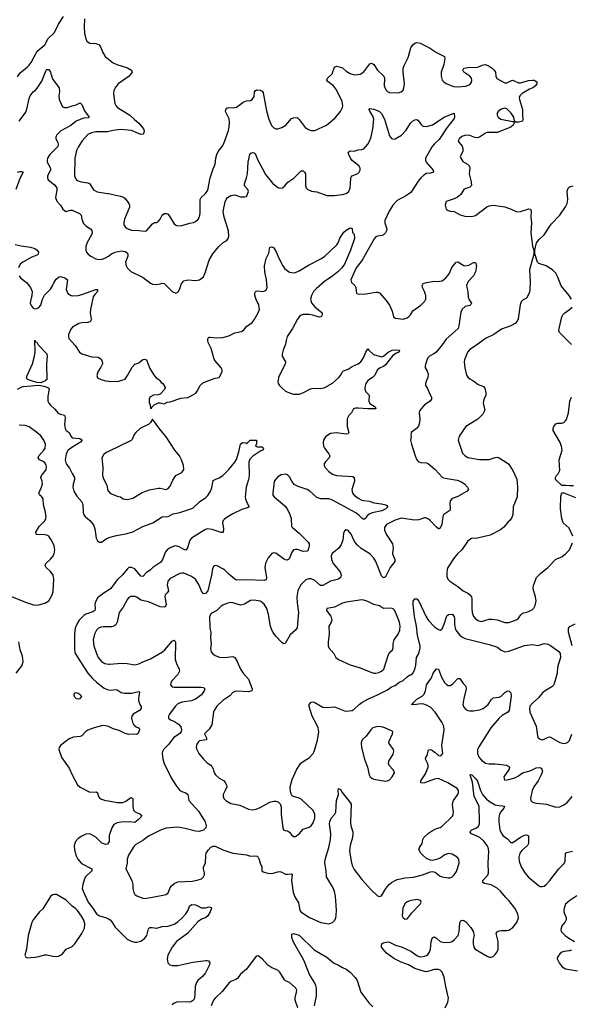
# Model space of a CAD drawing. Header units: inches. Extents: x 1449094 to 1618372, y 389908 to 534307.
# Tile 156 of 256: x 1529094 to 1534728, y 403627 to 413686. Entities that reach past the tile are written whole.
import ezdxf

# ---------------------------------------------------------------- set-up
doc = ezdxf.new("R2010")
doc.units = ezdxf.units.IN
doc.header["$MEASUREMENT"] = 0
for name, color, linetype in [('B5420', 7, 'Continuous'), ('B5421', 7, 'Continuous'), ('B5430', 7, 'Continuous'), ('B5431', 7, 'Continuous')]:
    doc.layers.add(name, color=color, linetype=linetype)

msp = doc.modelspace()

# ---------------------------------------------------------------- linework, layer by layer
at = {"layer": 'B5420', "color": 5}
for points, elevation in [([(1529073, 409910), (1529108, 409932), (1529130, 409938), (1529290, 409951), (1529342, 409942), (1529370, 409933), (1529384, 409924), (1529395, 409910), (1529381, 409839), (1529383, 409790), (1529390, 409770), (1529407, 409747), (1529449, 409710), (1529487, 409667), (1529510, 409655), (1529550, 409645), (1529557, 409617), (1529551, 409550), (1529560, 409510), (1529570, 409490), (1529599, 409470), (1529616, 409430), (1529630, 409415), (1529708, 409408), (1529731, 409391), (1529716, 409370), (1529625, 409315), (1529590, 409287), (1529567, 409250), (1529557, 409190), (1529569, 409149), (1529603, 409103), (1529629, 409049), (1529654, 409010), (1529655, 408990), (1529639, 408941), (1529635, 408910), (1529647, 408870), (1529677, 408817), (1529730, 408761), (1529740, 408730), (1529742, 408650), (1529749, 408629), (1529761, 408610), (1529810, 408570), (1529847, 408527), (1529863, 408483), (1529876, 408390), (1529890, 408361), (1529910, 408347), (1529930, 408347), (1529976, 408384), (1530000, 408394)], 620), ([(1529359, 410000), (1529350, 409993), (1529330, 409985), (1529310, 409977), (1529270, 409978), (1529205, 410000)], 620), ([(1529959, 410000), (1529970, 409997), (1530000, 409992)], 640), ([(1529010, 407794), (1529170, 407727), (1529250, 407706), (1529290, 407707), (1529350, 407726), (1529390, 407749), (1529427, 407810), (1529437, 407843), (1529441, 407970), (1529435, 408010), (1529408, 408050), (1529365, 408090), (1529354, 408110), (1529361, 408130), (1529410, 408175), (1529430, 408200), (1529445, 408230), (1529452, 408270), (1529445, 408310), (1529420, 408370), (1529390, 408408), (1529370, 408419), (1529350, 408423), (1529270, 408426), (1529261, 408430), (1529258, 408450), (1529292, 408510), (1529352, 408568), (1529361, 408590), (1529364, 408610), (1529354, 408670), (1529338, 408730), (1529333, 408790), (1529316, 408816), (1529298, 408830), (1529288, 408850), (1529317, 408910), (1529326, 408946), (1529324, 408970), (1529310, 409010), (1529315, 409030), (1529352, 409070), (1529364, 409090), (1529367, 409110), (1529365, 409130), (1529355, 409155), (1529332, 409172), (1529297, 409190), (1529282, 409210), (1529288, 409230), (1529341, 409290), (1529354, 409310), (1529357, 409350), (1529342, 409390), (1529310, 409434), (1529270, 409470), (1529190, 409527), (1529150, 409542), (1529090, 409544)], 620), ([(1530000, 409275), (1529976, 409264), (1529950, 409242), (1529934, 409210), (1529944, 409110), (1529939, 409030), (1529954, 408990), (1529985, 408930), (1529990, 408890), (1529999, 408870), (1530000, 408869)], 640), ([(1530000, 407859), (1529955, 407830), (1529890, 407780), (1529864, 407730), (1529860, 407710), (1529865, 407670), (1529860, 407650), (1529842, 407638), (1529770, 407612), (1529750, 407599), (1529701, 407550), (1529676, 407510), (1529662, 407470), (1529652, 407410), (1529652, 407250), (1529660, 407210), (1529791, 407011), (1529836, 406956), (1529877, 406917), (1529958, 406858), (1529990, 406842), (1530000, 406840)], 620), ([(1530000, 407482), (1529950, 407483), (1529921, 407479), (1529900, 407470), (1529878, 407450), (1529858, 407410), (1529846, 407350), (1529852, 407290), (1529877, 407210), (1529897, 407170), (1529930, 407130), (1529964, 407110), (1530000, 407103)], 640), ([(1529057, 407010), (1529107, 407070), (1529118, 407090), (1529128, 407130), (1529122, 407182), (1529099, 407250), (1529085, 407330)], 620), ([(1530000, 406464), (1529989, 406469), (1529954, 406474), (1529930, 406472), (1529853, 406450), (1529790, 406426), (1529770, 406415), (1529730, 406371), (1529710, 406362), (1529644, 406356), (1529600, 406340), (1529509, 406271), (1529496, 406250), (1529494, 406230), (1529506, 406190), (1529526, 406146), (1529599, 406039), (1529630, 405970), (1529684, 405870), (1529710, 405844), (1529810, 405794), (1529876, 405796), (1529887, 405787), (1529898, 405750), (1529910, 405735), (1529930, 405723), (1529971, 405710), (1530000, 405705)], 620), ([(1530000, 405279), (1529990, 405264), (1529970, 405260), (1529930, 405276), (1529870, 405333), (1529810, 405370), (1529770, 405364), (1529730, 405346), (1529690, 405320), (1529664, 405290), (1529650, 405250), (1529653, 405210), (1529668, 405150), (1529687, 405110), (1529726, 405066), (1529831, 405010), (1529831, 404990), (1529770, 404932), (1529756, 404910), (1529738, 404850), (1529733, 404810), (1529741, 404781), (1529792, 404670), (1529841, 404610), (1529880, 404550), (1529910, 404530), (1529970, 404515), (1530000, 404499)], 620)]:
    msp.add_lwpolyline(points, dxfattribs=dict(at, elevation=elevation))
at = {"layer": 'B5420', "color": 5, "elevation": 620}
for points in [[(1529670, 406809), (1529655, 406805), (1529647, 406790), (1529651, 406770), (1529670, 406751), (1529690, 406748), (1529710, 406751), (1529729, 406770), (1529713, 406790), (1529690, 406803)], [(1529450, 404750), (1529430, 404745), (1529410, 404727), (1529330, 404603), (1529297, 404570), (1529232, 404490), (1529218, 404462), (1529180, 404330), (1529163, 404190), (1529148, 404130), (1529155, 404110), (1529170, 404103), (1529250, 404109), (1529290, 404114), (1529350, 404133), (1529370, 404133), (1529450, 404115), (1529490, 404119), (1529510, 404128), (1529530, 404143), (1529570, 404189), (1529630, 404218), (1529657, 404243), (1529728, 404350), (1529755, 404405), (1529759, 404450), (1529748, 404488), (1529726, 404526), (1529684, 404584), (1529665, 404605), (1529630, 404628), (1529570, 404690), (1529470, 404747)]]:
    msp.add_lwpolyline(points, close=True, dxfattribs=at)
at = {"layer": 'B5421', "color": 5}
for points, elevation in [([(1529070, 413102), (1529099, 413142), (1529170, 413200), (1529190, 413222), (1529211, 413250), (1529274, 413366), (1529351, 413429), (1529385, 413495), (1529450, 413555), (1529490, 413642), (1529541, 413719)], 680), ([(1529755, 413695), (1529752, 413610), (1529756, 413550), (1529770, 413486), (1529784, 413464), (1529810, 413447), (1529870, 413444), (1529905, 413430), (1529919, 413410), (1529943, 413350), (1529967, 413310), (1530000, 413284)], 680), ([(1529090, 412650), (1529157, 412743), (1529168, 412772), (1529190, 412882), (1529200, 412910), (1529230, 412950), (1529254, 412966), (1529274, 412986), (1529321, 413059), (1529364, 413170), (1529370, 413179), (1529390, 413179), (1529410, 413151), (1529422, 413102), (1529434, 413074), (1529496, 412990), (1529502, 412950), (1529494, 412910), (1529497, 412870), (1529530, 412795), (1529550, 412788), (1529578, 412790), (1529630, 412808), (1529670, 412815), (1529710, 412836), (1529730, 412821), (1529755, 412755), (1529805, 412690), (1529797, 412683), (1529750, 412681), (1529730, 412675), (1529670, 412650), (1529615, 412605), (1529514, 412550), (1529472, 412510), (1529462, 412490), (1529462, 412470), (1529485, 412430), (1529488, 412410), (1529482, 412390), (1529401, 412310), (1529379, 412270), (1529373, 412250), (1529374, 412230), (1529408, 412170), (1529410, 412150), (1529379, 412090), (1529377, 412070), (1529386, 412050), (1529450, 412000), (1529472, 411970), (1529474, 411946), (1529458, 411870), (1529472, 411832), (1529511, 411790), (1529534, 411750), (1529550, 411736), (1529570, 411728), (1529610, 411742), (1529630, 411742), (1529706, 411706), (1529722, 411690), (1529727, 411647), (1529745, 411605), (1529770, 411579), (1529817, 411550), (1529831, 411531), (1529835, 411510), (1529829, 411490), (1529782, 411410), (1529769, 411369), (1529770, 411330), (1529777, 411310), (1529793, 411290), (1529819, 411270), (1529870, 411244), (1529890, 411239), (1529930, 411238), (1529970, 411252), (1530000, 411272)], 660), ([(1530000, 412543), (1529990, 412541), (1529870, 412542), (1529829, 412531), (1529790, 412515), (1529733, 412450), (1529690, 412385), (1529675, 412350), (1529657, 412270), (1529655, 412090), (1529670, 412055), (1529690, 412039), (1529722, 412030), (1529790, 412021), (1529810, 412010), (1529849, 411949), (1529886, 411926), (1529992, 411912), (1530000, 411910)], 680), ([(1529070, 412128), (1529096, 412136), (1529117, 412137), (1529131, 412130), (1529096, 412064), (1529053, 411950)], 640), ([(1529049, 411389), (1529110, 411375), (1529203, 411363), (1529250, 411350), (1529273, 411333), (1529286, 411310), (1529281, 411290), (1529275, 411285), (1529210, 411256), (1529125, 411210), (1529100, 411190), (1529082, 411150)], 640), ([(1529089, 411069), (1529103, 411050), (1529163, 411003), (1529182, 410982), (1529204, 410950), (1529220, 410910), (1529219, 410870), (1529203, 410810), (1529202, 410790), (1529210, 410765), (1529230, 410739), (1529250, 410731), (1529270, 410735), (1529290, 410747), (1529309, 410770), (1529326, 410830), (1529348, 410872), (1529410, 410934), (1529430, 410967), (1529442, 410998), (1529466, 411034), (1529490, 411055), (1529510, 411061), (1529556, 411050), (1529582, 411030), (1529570, 410930), (1529585, 410890), (1529618, 410870), (1529630, 410866), (1529690, 410870), (1529730, 410880), (1529870, 410930), (1529890, 410930), (1529887, 410910), (1529860, 410880), (1529846, 410854), (1529816, 410730), (1529813, 410690), (1529823, 410630), (1529820, 410610), (1529810, 410598), (1529790, 410592), (1529730, 410590), (1529698, 410582), (1529634, 410546), (1529615, 410525), (1529594, 410470), (1529591, 410450), (1529596, 410430), (1529659, 410359), (1529706, 410290), (1529730, 410273), (1529830, 410243), (1529897, 410237), (1529923, 410223), (1529937, 410197), (1529938, 410170), (1529924, 410136), (1529893, 410090), (1529882, 410050), (1529890, 410028), (1529927, 410010), (1529959, 410000)], 640), ([(1529205, 410000), (1529175, 410010), (1529165, 410030), (1529169, 410050), (1529223, 410170), (1529244, 410250), (1529252, 410290), (1529250, 410411), (1529256, 410396), (1529270, 410391), (1529284, 410364), (1529370, 410271), (1529376, 410250), (1529369, 410170), (1529370, 410010), (1529359, 410000)], 620)]:
    msp.add_lwpolyline(points, dxfattribs=dict(at, elevation=elevation))
at = {"layer": 'B5430', "color": 5}
for points, elevation in [([(1532651, 410000), (1532650, 410000), (1532630, 409970), (1532619, 409930), (1532619, 409910), (1532630, 409884), (1532663, 409850), (1532660, 409790), (1532670, 409766), (1532726, 409730), (1532731, 409710), (1532650, 409710), (1532550, 409718), (1532523, 409717), (1532503, 409710), (1532484, 409670), (1532457, 409643), (1532440, 409610), (1532439, 409530), (1532456, 409470), (1532450, 409455), (1532430, 409452), (1532330, 409464), (1532270, 409457), (1532250, 409449), (1532217, 409423), (1532197, 409390), (1532194, 409366), (1532197, 409330), (1532207, 409310), (1532252, 409252), (1532260, 409230), (1532254, 409210), (1532216, 409170), (1532203, 409150), (1532205, 409130), (1532215, 409110), (1532250, 409070), (1532290, 409043), (1532330, 409028), (1532498, 409018), (1532510, 409010), (1532513, 408973), (1532486, 408886), (1532494, 408850), (1532509, 408830), (1532550, 408798), (1532590, 408779), (1532610, 408773), (1532667, 408767), (1532710, 408749), (1532790, 408741), (1532832, 408730), (1532844, 408724), (1532855, 408710), (1532833, 408690), (1532791, 408670), (1532693, 408647), (1532665, 408635), (1532644, 408616), (1532628, 408592), (1532610, 408580), (1532590, 408592), (1532561, 408621), (1532527, 408647), (1532290, 408777), (1532250, 408791), (1532170, 408792), (1532130, 408804), (1532056, 408870), (1532030, 408887), (1531937, 408917), (1531898, 408938), (1531872, 408970), (1531850, 409015), (1531830, 409035), (1531810, 409042), (1531764, 409036), (1531730, 409016), (1531705, 408990), (1531692, 408968), (1531678, 408850), (1531680, 408830), (1531693, 408810), (1531801, 408721), (1531825, 408690), (1531852, 408632), (1531866, 408590), (1531870, 408510), (1531879, 408499), (1531950, 408442), (1532040, 408350), (1532049, 408330), (1532049, 408310), (1532040, 408270), (1532030, 408256), (1531990, 408252), (1531930, 408273), (1531910, 408275), (1531890, 408270), (1531870, 408241), (1531850, 408181), (1531830, 408164), (1531810, 408167), (1531790, 408177), (1531710, 408237), (1531690, 408241), (1531670, 408233), (1531632, 408188), (1531605, 408135), (1531598, 408090), (1531615, 407985), (1531610, 407964), (1531590, 407957), (1531410, 407964), (1531310, 407961), (1531290, 407972), (1531230, 408021), (1531190, 408062), (1531170, 408076), (1531110, 408105), (1531090, 408109), (1531076, 408104), (1531062, 408078), (1531054, 408010), (1531016, 407850), (1530990, 407823), (1530970, 407819), (1530950, 407849), (1530927, 407910), (1530888, 407970), (1530850, 407997), (1530810, 408016), (1530770, 408030), (1530750, 408032), (1530730, 408028), (1530630, 407977), (1530606, 407950), (1530601, 407910), (1530612, 407870), (1530613, 407850), (1530601, 407830), (1530579, 407810), (1530575, 407790), (1530590, 407710), (1530583, 407690), (1530570, 407684), (1530530, 407687), (1530410, 407738), (1530330, 407756), (1530290, 407785), (1530270, 407794), (1530230, 407794), (1530210, 407782), (1530195, 407765), (1530150, 407685), (1530109, 407631), (1530091, 407530), (1530076, 407504), (1530057, 407490), (1530030, 407482), (1530000, 407482)], 640), ([(1530000, 409992), (1530010, 409990), (1530106, 409994), (1530126, 410000)], 640), ([(1530524, 410000), (1530540, 409980), (1530556, 409970), (1530581, 409930), (1530573, 409907), (1530530, 409862), (1530507, 409853), (1530462, 409850), (1530424, 409830), (1530415, 409810), (1530415, 409775), (1530425, 409750), (1530430, 409714), (1530442, 409718), (1530446, 409730), (1530469, 409751), (1530510, 409771), (1530530, 409772), (1530570, 409762), (1530600, 409780), (1530630, 409782), (1530739, 409821), (1530810, 409828), (1530840, 409840), (1530892, 409870), (1530908, 409892), (1530938, 409950), (1530965, 409975), (1531027, 410000)], 640), ([(1533250, 410000), (1533238, 409970), (1533240, 409950), (1533259, 409919), (1533282, 409862), (1533301, 409830), (1533301, 409810), (1533286, 409790), (1533230, 409753), (1533179, 409690), (1533175, 409670), (1533180, 409610), (1533178, 409570), (1533166, 409534), (1533148, 409510), (1533093, 409470), (1533088, 409450), (1533091, 409429), (1533087, 409390), (1533095, 409350), (1533133, 409230), (1533150, 409191), (1533167, 409170), (1533190, 409162), (1533250, 409158), (1533269, 409149), (1533338, 409090), (1533411, 409010), (1533441, 409001), (1533562, 408982), (1533606, 408966), (1533641, 408941), (1533668, 408910), (1533678, 408890), (1533665, 408870), (1533570, 408816), (1533510, 408794), (1533490, 408770), (1533486, 408750), (1533492, 408690), (1533487, 408673), (1533427, 408630), (1533417, 408610), (1533405, 408530), (1533390, 408493), (1533375, 408485), (1533370, 408485), (1533350, 408502), (1533288, 408570), (1533270, 408585), (1533243, 408597), (1533230, 408598), (1533170, 408578), (1533126, 408574), (1532990, 408592), (1532930, 408574), (1532842, 408530), (1532821, 408499), (1532820, 408470), (1532838, 408430), (1532903, 408330), (1532910, 408290), (1532902, 408230), (1532926, 408170), (1532926, 408150), (1532879, 408090), (1532830, 407993), (1532810, 407983), (1532790, 408006), (1532733, 408150), (1532710, 408186), (1532670, 408230), (1532583, 408283), (1532540, 408320), (1532514, 408354), (1532478, 408430), (1532450, 408466), (1532430, 408475), (1532410, 408464), (1532402, 408438), (1532395, 408370), (1532377, 408323), (1532353, 408287), (1532287, 408233), (1532276, 408210), (1532280, 408170), (1532297, 408130), (1532366, 408046), (1532377, 408010), (1532374, 407990), (1532349, 407971), (1532270, 407951), (1532190, 407905), (1532167, 407907), (1532110, 407957), (1532070, 407975), (1532046, 407974), (1532018, 407962), (1531967, 407913), (1531952, 407888), (1531936, 407850), (1531926, 407790), (1531928, 407730), (1531942, 407630), (1531927, 407473), (1531910, 407450), (1531858, 407402), (1531807, 407313), (1531790, 407309), (1531770, 407323), (1531710, 407388), (1531684, 407424), (1531670, 407450), (1531656, 407490), (1531634, 407610), (1531617, 407670), (1531590, 407714), (1531570, 407733), (1531550, 407745), (1531490, 407756), (1531450, 407752), (1531390, 407716), (1531350, 407706), (1531270, 407730), (1531250, 407731), (1531210, 407723), (1531170, 407704), (1531149, 407690), (1531107, 407650), (1531050, 407618), (1531032, 407590), (1531037, 407470), (1531047, 407430), (1531042, 407370), (1531050, 407310), (1531043, 407263), (1531050, 407227), (1531067, 407207), (1531090, 407191), (1531135, 407175), (1531190, 407169), (1531270, 407181), (1531290, 407170), (1531316, 407130), (1531350, 407051), (1531375, 407010), (1531430, 406950), (1531470, 406850), (1531464, 406830), (1531430, 406819), (1531310, 406827), (1531290, 406823), (1531270, 406811), (1531240, 406780), (1531170, 406730), (1531108, 406672), (1531080, 406630), (1531072, 406610), (1531057, 406483), (1531030, 406437), (1530981, 406390), (1531002, 406350), (1531001, 406330), (1530930, 406317), (1530919, 406310), (1530905, 406290), (1530900, 406270), (1530898, 406250), (1530903, 406230), (1530924, 406190), (1530970, 406130), (1531010, 406093), (1531047, 406070), (1531058, 406058), (1531070, 406031), (1531080, 405990), (1531093, 405970), (1531130, 405938), (1531181, 405910), (1531194, 405894), (1531205, 405870), (1531208, 405850), (1531193, 405810), (1531171, 405770), (1531171, 405750), (1531179, 405730), (1531201, 405710), (1531250, 405680), (1531342, 405662), (1531430, 405622), (1531470, 405615), (1531510, 405622), (1531550, 405638), (1531650, 405693), (1531690, 405702), (1531710, 405702), (1531735, 405695), (1531755, 405675), (1531765, 405645), (1531764, 405570), (1531780, 405430), (1531788, 405410), (1531803, 405403), (1531830, 405399), (1531850, 405384), (1531870, 405357), (1531890, 405341), (1531910, 405342), (1531949, 405370), (1531990, 405417), (1532050, 405437), (1532070, 405450), (1532090, 405481), (1532110, 405530), (1532108, 405570), (1532090, 405607), (1531970, 405722), (1531950, 405734), (1531890, 405750), (1531878, 405758), (1531864, 405784), (1531856, 405830), (1531856, 405850), (1531876, 405924), (1531925, 406030), (1531967, 406090), (1532010, 406122), (1532050, 406145), (1532090, 406190), (1532101, 406210), (1532136, 406324), (1532148, 406410), (1532143, 406450), (1532126, 406490), (1532080, 406570), (1532052, 406668), (1532052, 406690), (1532070, 406714), (1532090, 406717), (1532110, 406711), (1532190, 406662), (1532230, 406658), (1532310, 406666), (1532410, 406625), (1532430, 406623), (1532490, 406630), (1532510, 406642), (1532560, 406690), (1532590, 406711), (1532650, 406744), (1532750, 406787), (1532850, 406840), (1532890, 406869), (1532930, 406883), (1532967, 406913), (1533010, 406934), (1533050, 406973), (1533070, 406987), (1533088, 406992), (1533110, 407011), (1533131, 407049), (1533139, 407090), (1533147, 407170), (1533170, 407211), (1533183, 407270), (1533183, 407290), (1533156, 407396), (1533146, 407490), (1533127, 407590), (1533113, 407710), (1533114, 407746), (1533130, 407771), (1533150, 407771), (1533170, 407747), (1533245, 407585), (1533268, 407548), (1533330, 407482), (1533370, 407456), (1533390, 407450), (1533410, 407463), (1533431, 407510), (1533453, 407587), (1533461, 407599), (1533475, 407610), (1533510, 407612), (1533531, 407590), (1533535, 407570), (1533534, 407510), (1533542, 407470), (1533550, 407450), (1533590, 407397), (1533610, 407381), (1533645, 407365), (1533890, 407304), (1533974, 407274), (1534010, 407244), (1534050, 407228), (1534090, 407234), (1534249, 407291), (1534330, 407303), (1534390, 407293), (1534450, 407312), (1534490, 407305), (1534514, 407294), (1534601, 407230), (1534614, 407210), (1534617, 407170), (1534588, 407072), (1534582, 407010), (1534568, 406950), (1534548, 406892), (1534529, 406871), (1534470, 406836), (1534435, 406810), (1534397, 406763), (1534330, 406705), (1534306, 406674), (1534300, 406650), (1534305, 406610), (1534369, 406470), (1534382, 406370), (1534391, 406350), (1534410, 406336), (1534430, 406330), (1534450, 406335), (1534490, 406356), (1534510, 406359), (1534610, 406300), (1534650, 406290), (1534670, 406294), (1534690, 406302), (1534710, 406321), (1534733, 406387)], 660), ([(1531734, 410000), (1531732, 409990), (1531735, 409970), (1531747, 409950), (1531777, 409917), (1531810, 409890), (1531850, 409873), (1531890, 409862), (1531950, 409860), (1531987, 409873), (1532065, 409915), (1532090, 409922), (1532170, 409920), (1532210, 409929), (1532290, 409973), (1532319, 410000)], 640), ([(1533723, 410000), (1533734, 409994), (1533778, 409958), (1533830, 409938), (1533843, 409923), (1533854, 409874), (1533854, 409850), (1533835, 409805), (1533828, 409772), (1533841, 409710), (1533840, 409690), (1533824, 409656), (1533774, 409606), (1533650, 409530), (1533584, 409430), (1533571, 409390), (1533618, 409258), (1533643, 409230), (1533670, 409215), (1533790, 409192), (1533890, 409192), (1533950, 409214), (1533970, 409217), (1533990, 409211), (1534086, 409150), (1534130, 409081), (1534170, 408992), (1534178, 408910), (1534174, 408810), (1534133, 408710), (1534131, 408630), (1534120, 408600), (1534101, 408570), (1534084, 408556), (1534039, 408501), (1534006, 408474), (1533899, 408421), (1533770, 408390), (1533710, 408387), (1533690, 408377), (1533666, 408354), (1533610, 408270), (1533565, 408230), (1533532, 408188), (1533467, 408090), (1533459, 408070), (1533455, 408035), (1533458, 407998), (1533468, 407970), (1533487, 407950), (1533570, 407895), (1533625, 407850), (1533670, 407826), (1533691, 407811), (1533707, 407790), (1533712, 407770), (1533711, 407670), (1533717, 407630), (1533730, 407588), (1533750, 407564), (1533784, 407544), (1533810, 407539), (1533890, 407561), (1533921, 407561), (1533970, 407556), (1534050, 407529), (1534090, 407529), (1534130, 407540), (1534170, 407559), (1534190, 407572), (1534213, 407607), (1534230, 407623), (1534284, 407636), (1534330, 407659), (1534346, 407674), (1534359, 407701), (1534370, 407750), (1534363, 407790), (1534337, 407870), (1534338, 407890), (1534344, 407916), (1534374, 407986), (1534412, 408028), (1534489, 408090), (1534570, 408175), (1534630, 408198), (1534669, 408230), (1534710, 408271), (1534740, 408340)], 680), ([(1534750, 408925), (1534710, 408923), (1534671, 408929), (1534630, 408928), (1534568, 408990), (1534566, 409010), (1534575, 409030), (1534594, 409046), (1534610, 409082), (1534605, 409190), (1534635, 409290), (1534628, 409330), (1534612, 409372), (1534544, 409490), (1534542, 409510), (1534548, 409530), (1534570, 409556), (1534590, 409563), (1534630, 409565), (1534650, 409570), (1534670, 409588), (1534678, 409602), (1534700, 409670), (1534712, 409790), (1534730, 409830)], 680), ([(1530000, 408869), (1530010, 408855), (1530030, 408842), (1530090, 408818), (1530122, 408810), (1530151, 408791), (1530190, 408785), (1530210, 408788), (1530250, 408798), (1530345, 408855), (1530418, 408882), (1530510, 408899), (1530530, 408900), (1530590, 408888), (1530610, 408896), (1530630, 408919), (1530659, 408981), (1530682, 409018), (1530690, 409028), (1530750, 409059), (1530770, 409090), (1530768, 409130), (1530747, 409190), (1530726, 409230), (1530679, 409290), (1530590, 409426), (1530524, 409504), (1530450, 409606), (1530431, 409570), (1530411, 409550), (1530328, 409512), (1530279, 409470), (1530264, 409450), (1530243, 409397), (1530234, 409386), (1530000, 409275)], 640), ([(1530000, 408394), (1530004, 408396), (1530082, 408418), (1530190, 408436), (1530250, 408455), (1530350, 408510), (1530455, 408545), (1530550, 408607), (1530610, 408612), (1530661, 408639), (1530731, 408651), (1530863, 408697), (1530930, 408760), (1530995, 408805), (1531015, 408825), (1531039, 408861), (1531055, 408905), (1531070, 408979), (1531089, 408990), (1531130, 409004), (1531170, 409031), (1531230, 409090), (1531290, 409165), (1531308, 409192), (1531333, 409270), (1531350, 409351), (1531370, 409365), (1531402, 409362), (1531410, 409354), (1531448, 409392), (1531510, 409392), (1531514, 409390), (1531512, 409352), (1531502, 409330), (1531523, 409323), (1531570, 409321), (1531585, 409310), (1531576, 409290), (1531558, 409282), (1531474, 409226), (1531445, 409195), (1531434, 409166), (1531436, 409030), (1531430, 408990), (1531407, 408910), (1531398, 408810), (1531400, 408790), (1531413, 408753), (1531438, 408710), (1531422, 408698), (1531370, 408684), (1531270, 408638), (1531203, 408597), (1531181, 408579), (1531173, 408570), (1531166, 408550), (1531176, 408484), (1531172, 408448), (1531150, 408446), (1531059, 408479), (1531010, 408484), (1530985, 408475), (1530850, 408390), (1530831, 408369), (1530808, 408292), (1530792, 408268), (1530770, 408273), (1530722, 408302), (1530690, 408310), (1530670, 408308), (1530630, 408292), (1530599, 408270), (1530582, 408250), (1530554, 408170), (1530536, 408144), (1530453, 408090), (1530430, 408067), (1530384, 408036), (1530350, 407998), (1530330, 408002), (1530270, 408077), (1530235, 408090), (1530210, 408088), (1530190, 408073), (1530144, 408016), (1530090, 407965), (1530025, 407875), (1530000, 407859)], 620), ([(1534743, 408410), (1534706, 408490), (1534646, 408546), (1534631, 408590), (1534617, 408690), (1534622, 408818), (1534630, 408852), (1534650, 408851), (1534770, 408806)], 680), ([(1534735, 407290), (1534698, 407430), (1534698, 407470), (1534712, 407488), (1534766, 407514)], 660), ([(1530000, 407103), (1530010, 407101), (1530133, 407113), (1530190, 407110), (1530270, 407096), (1530310, 407104), (1530353, 407127), (1530430, 407155), (1530551, 407229), (1530578, 407250), (1530650, 407337), (1530670, 407347), (1530680, 407340), (1530686, 407326), (1530683, 407150), (1530694, 407110), (1530723, 407050), (1530726, 407030), (1530710, 406998), (1530650, 406936), (1530637, 406910), (1530635, 406890), (1530650, 406872), (1530670, 406866), (1530947, 406867), (1530970, 406862), (1530985, 406850), (1530978, 406830), (1530950, 406790), (1530890, 406744), (1530850, 406727), (1530750, 406712), (1530710, 406696), (1530681, 406670), (1530624, 406590), (1530615, 406570), (1530614, 406550), (1530633, 406533), (1530676, 406516), (1530717, 406490), (1530740, 406460), (1530746, 406430), (1530742, 406410), (1530730, 406395), (1530664, 406350), (1530616, 406284), (1530567, 406233), (1530554, 406210), (1530550, 406190), (1530557, 406130), (1530568, 406088), (1530640, 405940), (1530687, 405867), (1530731, 405811), (1530750, 405800), (1530790, 405789), (1530810, 405771), (1530822, 405710), (1530919, 405599), (1530988, 405490), (1531000, 405450), (1530996, 405430), (1530970, 405406), (1530928, 405392), (1530890, 405395), (1530783, 405423), (1530710, 405435), (1530590, 405427), (1530533, 405407), (1530410, 405346), (1530350, 405301), (1530280, 405260), (1530261, 405239), (1530206, 405150), (1530192, 405110), (1530190, 405070), (1530178, 405010), (1530240, 404890), (1530250, 404850), (1530251, 404810), (1530258, 404770), (1530271, 404750), (1530290, 404735), (1530350, 404710), (1530370, 404708), (1530450, 404720), (1530590, 404750), (1530610, 404766), (1530628, 404810), (1530644, 404836), (1530670, 404860), (1530710, 404878), (1530855, 404885), (1530906, 404894), (1530950, 404908), (1530972, 404928), (1530981, 404950), (1530982, 404970), (1530971, 405010), (1530972, 405030), (1530990, 405070), (1530995, 405150), (1531000, 405170), (1531019, 405201), (1531047, 405233), (1531070, 405243), (1531090, 405241), (1531170, 405204), (1531270, 405172), (1531410, 405154), (1531450, 405141), (1531490, 405145), (1531519, 405139), (1531530, 405131), (1531537, 405117), (1531550, 405070), (1531568, 405030), (1531567, 404990), (1531579, 404979), (1531627, 404967), (1531670, 404963), (1531730, 404981), (1531750, 404982), (1531770, 404978), (1531810, 404958), (1531830, 404956), (1531870, 404961), (1531876, 404950), (1531870, 404890), (1531888, 404770), (1531904, 404724), (1531942, 404662), (1531956, 404590), (1531967, 404570), (1532055, 404515), (1532170, 404462), (1532250, 404450), (1532290, 404464), (1532314, 404486), (1532324, 404510), (1532327, 404533), (1532329, 404590), (1532319, 404730), (1532310, 404779), (1532299, 404810), (1532227, 404930), (1532223, 404990), (1532211, 405071), (1532215, 405105), (1532252, 405228), (1532270, 405310), (1532271, 405370), (1532258, 405470), (1532260, 405490), (1532275, 405530), (1532313, 405570), (1532324, 405590), (1532330, 405710), (1532349, 405770), (1532345, 405810), (1532350, 405831), (1532370, 405821), (1532386, 405790), (1532468, 405690), (1532479, 405670), (1532473, 405487), (1532477, 405450), (1532496, 405390), (1532498, 405370), (1532493, 405330), (1532468, 405250), (1532464, 405196), (1532478, 405090), (1532490, 405044), (1532510, 405005), (1532590, 404902), (1532680, 404800), (1532750, 404736), (1532770, 404727), (1532790, 404735), (1532835, 404810), (1532868, 404850), (1532892, 404870), (1532950, 404901), (1533030, 404918), (1533115, 404925), (1533208, 404950), (1533290, 404981), (1533310, 404983), (1533336, 404976), (1533390, 404937), (1533410, 404930), (1533470, 404919), (1533490, 404919), (1533510, 404928), (1533530, 404948), (1533555, 404985), (1533584, 405070), (1533578, 405110), (1533561, 405130), (1533510, 405160), (1533470, 405169), (1533430, 405152), (1533396, 405124), (1533350, 405105), (1533310, 405096), (1533290, 405098), (1533250, 405117), (1533210, 405150), (1533190, 405170), (1533171, 405210), (1533179, 405230), (1533204, 405270), (1533210, 405310), (1533220, 405330), (1533270, 405375), (1533310, 405402), (1533350, 405422), (1533388, 405432), (1533410, 405446), (1533513, 405550), (1533521, 405570), (1533523, 405590), (1533515, 405665), (1533518, 405690), (1533526, 405710), (1533570, 405770), (1533575, 405790), (1533575, 405810), (1533561, 405830), (1533466, 405890), (1533370, 405933), (1533330, 405927), (1533228, 405888), (1533210, 405885), (1533190, 405890), (1533190, 405910), (1533238, 405982), (1533266, 406050), (1533267, 406070), (1533260, 406090), (1533238, 406130), (1533242, 406150), (1533254, 406170), (1533270, 406227), (1533290, 406230), (1533310, 406219), (1533339, 406199), (1533370, 406168), (1533390, 406166), (1533399, 406170), (1533416, 406190), (1533407, 406270), (1533430, 406430), (1533425, 406470), (1533407, 406510), (1533339, 406610), (1533290, 406661), (1533250, 406684), (1533210, 406696), (1533166, 406694), (1533126, 406686), (1533095, 406690), (1533106, 406694), (1533115, 406710), (1533150, 406744), (1533204, 406776), (1533224, 406796), (1533239, 406830), (1533250, 406891), (1533299, 406961), (1533318, 407010), (1533350, 407055), (1533370, 407051), (1533402, 406970), (1533434, 406914), (1533454, 406894), (1533470, 406885), (1533490, 406885), (1533518, 406902), (1533570, 406956), (1533590, 406956), (1533623, 406903), (1533650, 406878), (1533655, 406850), (1533629, 406751), (1533620, 406690), (1533630, 406662), (1533650, 406640), (1533670, 406628), (1533690, 406624), (1533730, 406626), (1533790, 406636), (1533827, 406650), (1533880, 406690), (1533910, 406737), (1533930, 406759), (1533990, 406764), (1534010, 406775), (1534050, 406812), (1534070, 406825), (1534090, 406831), (1534109, 406809), (1534114, 406774), (1534093, 406627), (1534078, 406610), (1534022, 406578), (1533990, 406551), (1533907, 406450), (1533782, 406258), (1533771, 406230), (1533770, 406190), (1533788, 406150), (1533810, 406120), (1533850, 406092), (1533890, 406084), (1533950, 406085), (1534069, 406069), (1534090, 406057), (1534095, 406050), (1534092, 406028), (1534039, 405950), (1534041, 405930), (1534050, 405918), (1534090, 405923), (1534150, 405940), (1534190, 405961), (1534229, 405991), (1534307, 406013), (1534370, 406043), (1534405, 406045), (1534419, 406039), (1534428, 406030), (1534432, 406010), (1534420, 405970), (1534389, 405910), (1534344, 405850), (1534328, 405810), (1534310, 405730), (1534313, 405710), (1534330, 405691), (1534370, 405681), (1534473, 405673), (1534570, 405640), (1534610, 405645), (1534650, 405664), (1534690, 405693), (1534738, 405750)], 640), ([(1530000, 406840), (1530030, 406835), (1530070, 406843), (1530090, 406840), (1530131, 406811), (1530165, 406805), (1530236, 406804), (1530310, 406823), (1530316, 406816), (1530307, 406750), (1530308, 406730), (1530322, 406690), (1530334, 406670), (1530336, 406650), (1530319, 406630), (1530252, 406590), (1530239, 406570), (1530235, 406550), (1530245, 406510), (1530261, 406481), (1530282, 406462), (1530307, 406450), (1530317, 406437), (1530319, 406430), (1530305, 406395), (1530290, 406385), (1530270, 406387), (1530210, 406382), (1530170, 406394), (1530110, 406423), (1530050, 406442), (1530000, 406464)], 620), ([(1533440, 403590), (1533468, 403650), (1533474, 403690), (1533447, 403807), (1533430, 403904), (1533410, 403954), (1533390, 403975), (1533370, 403984), (1533330, 403983), (1533250, 403960), (1533230, 403962), (1533130, 403994), (1533065, 404030), (1532990, 404057), (1532914, 404094), (1532842, 404150), (1532790, 404209), (1532789, 404231), (1532794, 404246), (1532805, 404255), (1532850, 404266), (1532870, 404262), (1532931, 404231), (1533002, 404210), (1533090, 404171), (1533150, 404125), (1533170, 404116), (1533190, 404112), (1533230, 404118), (1533258, 404130), (1533281, 404159), (1533290, 404191), (1533296, 404270), (1533311, 404309), (1533330, 404316), (1533350, 404304), (1533390, 404268), (1533430, 404257), (1533490, 404261), (1533510, 404269), (1533533, 404287), (1533571, 404330), (1533583, 404370), (1533590, 404459), (1533601, 404479), (1533614, 404486), (1533630, 404483), (1533650, 404468), (1533700, 404410), (1533726, 404370), (1533736, 404330), (1533726, 404290), (1533726, 404246), (1533733, 404210), (1533746, 404190), (1533870, 404117), (1533890, 404109), (1533910, 404108), (1533930, 404116), (1533950, 404136), (1533970, 404164), (1533980, 404190), (1533980, 404270), (1533962, 404350), (1533970, 404367), (1533990, 404378), (1534010, 404381), (1534070, 404380), (1534090, 404384), (1534130, 404410), (1534170, 404461), (1534188, 404510), (1534183, 404550), (1534152, 404610), (1534090, 404686), (1534058, 404718), (1534004, 404784), (1533970, 404815), (1533910, 404846), (1533840, 404860), (1533823, 404870), (1533825, 404890), (1533874, 404946), (1533883, 404970), (1533880, 405070), (1533887, 405193), (1533879, 405230), (1533870, 405250), (1533835, 405295), (1533792, 405330), (1533709, 405370), (1533692, 405390), (1533713, 405410), (1533754, 405426), (1533778, 405442), (1533790, 405466), (1533791, 405489), (1533786, 405650), (1533737, 405750), (1533718, 405898), (1533699, 405959), (1533690, 405971), (1533710, 405973), (1533754, 405930), (1533770, 405905), (1533802, 405810), (1533821, 405770), (1533862, 405722), (1533908, 405688), (1533950, 405666), (1533990, 405658), (1534030, 405656), (1534047, 405650), (1534039, 405630), (1534007, 405593), (1533994, 405570), (1533986, 405530), (1533986, 405490), (1533999, 405410), (1534010, 405377), (1534030, 405350), (1534077, 405317), (1534110, 405279), (1534130, 405280), (1534210, 405335), (1534250, 405355), (1534270, 405359), (1534289, 405349), (1534292, 405270), (1534280, 405250), (1534223, 405197), (1534202, 405170), (1534192, 405130), (1534195, 405090), (1534215, 405030), (1534252, 404970), (1534290, 404927), (1534390, 404843), (1534410, 404831), (1534430, 404829), (1534450, 404835), (1534470, 404850), (1534510, 404891), (1534602, 405010), (1534656, 405064), (1534666, 405090), (1534670, 405170), (1534682, 405178), (1534741, 405190)], 620), ([(1530000, 405705), (1530090, 405690), (1530148, 405690), (1530178, 405702), (1530230, 405738), (1530237, 405737), (1530250, 405730), (1530249, 405649), (1530256, 405610), (1530273, 405593), (1530326, 405570), (1530343, 405550), (1530305, 405510), (1530270, 405485), (1530211, 405491), (1530131, 405489), (1530090, 405481), (1530057, 405463), (1530034, 405430), (1530009, 405351), (1530007, 405290), (1530000, 405279)], 620), ([(1534786, 404734), (1534712, 404688), (1534670, 404650), (1534654, 404610), (1534650, 404590), (1534653, 404570), (1534677, 404510), (1534676, 404490), (1534665, 404470), (1534630, 404430), (1534620, 404390), (1534626, 404370), (1534664, 404330), (1534702, 404302), (1534762, 404270)], 620), ([(1530000, 404499), (1530017, 404490), (1530036, 404470), (1530070, 404416), (1530193, 404293), (1530232, 404272), (1530270, 404263), (1530290, 404263), (1530330, 404272), (1530370, 404298), (1530391, 404329), (1530410, 404398), (1530423, 404410), (1530448, 404412), (1530494, 404406), (1530550, 404421), (1530610, 404426), (1530670, 404447), (1530710, 404469), (1530754, 404510), (1530790, 404550), (1530815, 404590), (1530829, 404631), (1530850, 404648), (1530890, 404643), (1530950, 404613), (1530990, 404612), (1531030, 404622), (1531050, 404616), (1531053, 404610), (1531041, 404570), (1531014, 404530), (1530990, 404511), (1530950, 404496), (1530913, 404470), (1530809, 404351), (1530695, 404270), (1530650, 404210), (1530608, 404130), (1530600, 404090), (1530608, 404050), (1530629, 404029), (1530650, 404022), (1530710, 404024), (1530861, 404059), (1530995, 404075), (1531010, 404076), (1531023, 404070), (1531035, 404050), (1531034, 404030), (1530993, 403947), (1530961, 403910), (1530914, 403870), (1530901, 403850), (1530886, 403810), (1530884, 403730), (1530878, 403690), (1530870, 403670), (1530850, 403654), (1530830, 403648), (1530710, 403652), (1530670, 403639), (1530650, 403621)], 620), ([(1532106, 403610), (1532107, 403630), (1532125, 403710), (1532125, 403790), (1532120, 403820), (1532106, 403850), (1532055, 403930), (1531997, 404077), (1531890, 404261), (1531875, 404310), (1531875, 404345), (1531890, 404351), (1531950, 404334), (1532102, 404182), (1532230, 404107), (1532299, 404050), (1532350, 404028), (1532390, 404002), (1532430, 403986), (1532470, 403954), (1532521, 403901), (1532542, 403870), (1532578, 403750), (1532661, 403641), (1532702, 403602)], 620), ([(1531936, 403590), (1531909, 403670), (1531908, 403692), (1531922, 403750), (1531923, 403770), (1531916, 403790), (1531850, 403850), (1531810, 403868), (1531798, 403878), (1531750, 403955), (1531730, 403977), (1531670, 404001), (1531630, 404026), (1531570, 404093), (1531530, 404121), (1531510, 404119), (1531410, 403985), (1531350, 403933), (1531317, 403890), (1531301, 403879), (1531250, 403860), (1531230, 403844), (1531162, 403758), (1531089, 403690), (1531072, 403668), (1531050, 403610)], 640), ([(1534730, 404181), (1534710, 404172), (1534654, 404166), (1534630, 404158), (1534610, 404144), (1534587, 404110), (1534585, 404090), (1534603, 404050), (1534636, 404010), (1534670, 403988), (1534790, 403970)], 620)]:
    msp.add_lwpolyline(points, dxfattribs=dict(at, elevation=elevation))
for points, elevation in [([(1532590, 407758), (1532430, 407737), (1532390, 407724), (1532310, 407685), (1532232, 407670), (1532226, 407650), (1532272, 407592), (1532282, 407550), (1532276, 407530), (1532253, 407490), (1532256, 407410), (1532245, 407330), (1532245, 407290), (1532251, 407270), (1532302, 407210), (1532323, 407170), (1532350, 407150), (1532470, 407094), (1532570, 407063), (1532679, 407019), (1532710, 407010), (1532730, 407010), (1532763, 407017), (1532790, 407029), (1532812, 407050), (1532860, 407200), (1532875, 407225), (1532900, 407250), (1532910, 407270), (1532910, 407310), (1532919, 407350), (1532960, 407410), (1532975, 407450), (1532980, 407490), (1532972, 407530), (1532933, 407633), (1532918, 407658), (1532907, 407667), (1532890, 407673), (1532810, 407672), (1532770, 407698), (1532710, 407712), (1532650, 407742), (1532610, 407756)], 680), ([(1532750, 406466), (1532702, 406450), (1532680, 406430), (1532632, 406368), (1532591, 406330), (1532581, 406299), (1532585, 406250), (1532617, 406130), (1532645, 406050), (1532664, 405970), (1532672, 405952), (1532690, 405936), (1532710, 405926), (1532830, 405907), (1532850, 405911), (1532870, 405921), (1532898, 405950), (1532921, 405990), (1532918, 406010), (1532910, 406024), (1532868, 406068), (1532862, 406090), (1532865, 406110), (1532910, 406184), (1532916, 406210), (1532911, 406230), (1532866, 406290), (1532863, 406310), (1532901, 406390), (1532904, 406410), (1532897, 406417), (1532824, 406450), (1532790, 406461)], 660), ([(1533157, 404697), (1533090, 404689), (1533050, 404673), (1533027, 404653), (1533006, 404610), (1533002, 404530), (1533010, 404511), (1533030, 404496), (1533050, 404499), (1533070, 404519), (1533099, 404561), (1533184, 404650), (1533194, 404670), (1533189, 404689)], 640)]:
    msp.add_lwpolyline(points, close=True, dxfattribs=dict(at, elevation=elevation))
at = {"layer": 'B5431', "color": 5}
for points, elevation in [([(1530000, 411910), (1530125, 411885), (1530153, 411873), (1530170, 411861), (1530208, 411810), (1530216, 411790), (1530217, 411770), (1530165, 411650), (1530156, 411610), (1530157, 411590), (1530171, 411570), (1530192, 411552), (1530237, 411537), (1530310, 411534), (1530370, 411525), (1530390, 411530), (1530450, 411602), (1530470, 411613), (1530490, 411616), (1530511, 411629), (1530530, 411650), (1530550, 411690), (1530570, 411705), (1530590, 411708), (1530610, 411699), (1530670, 411602), (1530690, 411586), (1530710, 411580), (1530750, 411582), (1530830, 411608), (1530870, 411614), (1530890, 411623), (1530916, 411650), (1530930, 411671), (1530938, 411710), (1530936, 411850), (1530947, 411870), (1530991, 411909), (1531014, 411946), (1531038, 412070), (1531070, 412164), (1531091, 412210), (1531097, 412270), (1531106, 412310), (1531120, 412340), (1531162, 412390), (1531178, 412422), (1531226, 412554), (1531235, 412590), (1531238, 412638), (1531232, 412672), (1531196, 412750), (1531198, 412770), (1531210, 412783), (1531230, 412790), (1531273, 412787), (1531307, 412793), (1531376, 412844), (1531410, 412856), (1531450, 412860), (1531470, 412870), (1531490, 412901), (1531492, 412948), (1531499, 412961), (1531511, 412969), (1531550, 412967), (1531570, 412956), (1531579, 412939), (1531616, 412756), (1531640, 412670), (1531667, 412607), (1531690, 412582), (1531710, 412573), (1531730, 412573), (1531770, 412585), (1531811, 412610), (1531870, 412678), (1531890, 412685), (1531928, 412688), (1531950, 412667), (1532010, 412584), (1532043, 412563), (1532070, 412554), (1532110, 412556), (1532229, 412610), (1532290, 412660), (1532316, 412684), (1532370, 412750), (1532390, 412790), (1532394, 412810), (1532387, 412850), (1532331, 412971), (1532299, 413010), (1532246, 413050), (1532231, 413070), (1532237, 413090), (1532286, 413134), (1532310, 413201), (1532330, 413210), (1532370, 413203), (1532390, 413194), (1532430, 413159), (1532470, 413135), (1532510, 413124), (1532545, 413125), (1532570, 413130), (1532610, 413153), (1532670, 413235), (1532690, 413243), (1532710, 413228), (1532750, 413170), (1532812, 413110), (1532820, 413090), (1532818, 413010), (1532833, 412970), (1532850, 412953), (1532870, 412942), (1532950, 412938), (1532970, 412942), (1532990, 412950), (1533010, 412968), (1533019, 412990), (1533025, 413030), (1533009, 413150), (1533009, 413190), (1533020, 413220), (1533061, 413299), (1533090, 413398), (1533110, 413430), (1533130, 413446), (1533150, 413454), (1533188, 413448), (1533212, 413432), (1533280, 413400), (1533350, 413350), (1533432, 413312), (1533435, 413290), (1533425, 413230), (1533400, 413150), (1533400, 413110), (1533408, 413068), (1533425, 413050), (1533450, 413035), (1533525, 413005), (1533570, 413000), (1533650, 413007), (1533690, 413023), (1533710, 413045), (1533713, 413070), (1533707, 413090), (1533690, 413111), (1533629, 413150), (1533619, 413170), (1533629, 413190), (1533670, 413199), (1533770, 413200), (1533830, 413225), (1533850, 413227), (1533890, 413210), (1533920, 413190), (1533940, 413170), (1533952, 413150), (1533956, 413110), (1533967, 413087), (1534050, 413043), (1534070, 413042), (1534110, 413062), (1534130, 413067), (1534190, 413043), (1534210, 413043), (1534290, 413066), (1534330, 413070), (1534350, 413067), (1534375, 413050), (1534376, 413030), (1534363, 413010), (1534334, 412990), (1534302, 412978), (1534226, 412934), (1534202, 412910), (1534197, 412890), (1534200, 412870), (1534230, 412770), (1534229, 412710), (1534234, 412670), (1534230, 412649), (1534190, 412638), (1534160, 412640), (1534150, 412646), (1534142, 412638), (1534145, 412630), (1534135, 412610), (1534111, 412590), (1533970, 412535), (1533867, 412533), (1533850, 412527), (1533790, 412487), (1533770, 412480), (1533743, 412483), (1533690, 412504), (1533650, 412506), (1533610, 412494), (1533581, 412470), (1533572, 412450), (1533581, 412430), (1533613, 412393), (1533621, 412370), (1533619, 412341), (1533594, 412290), (1533599, 412270), (1533619, 412239), (1533669, 412209), (1533688, 412190), (1533691, 412170), (1533683, 412110), (1533706, 412030), (1533708, 411992), (1533690, 411976), (1533650, 411963), (1533631, 411950), (1533599, 411901), (1533567, 411873), (1533530, 411856), (1533451, 411830), (1533441, 411790), (1533451, 411751), (1533470, 411738), (1533490, 411731), (1533530, 411727), (1533594, 411694), (1533639, 411679), (1533710, 411675), (1533750, 411685), (1533866, 411774), (1533890, 411784), (1533930, 411790), (1534050, 411773), (1534112, 411752), (1534170, 411724), (1534210, 411727), (1534295, 411755), (1534312, 411752), (1534319, 411730), (1534315, 411670), (1534322, 411610), (1534313, 411510), (1534330, 411374), (1534345, 411330), (1534346, 411310), (1534345, 411290), (1534301, 411130), (1534308, 411010), (1534305, 410930), (1534300, 410900), (1534270, 410842), (1534237, 410823), (1534217, 410803), (1534206, 410774), (1534185, 410630), (1534175, 410605), (1534156, 410584), (1534110, 410559), (1534014, 410526), (1533935, 410470), (1533851, 410430), (1533759, 410361), (1533690, 410318), (1533667, 410290), (1533637, 410210), (1533635, 410190), (1533640, 410130), (1533656, 410056), (1533670, 410034), (1533690, 410018), (1533723, 410000)], 680), ([(1530000, 413284), (1530047, 413247), (1530087, 413227), (1530195, 413195), (1530236, 413170), (1530241, 413150), (1530211, 413110), (1530101, 413030), (1530068, 412990), (1530057, 412963), (1530052, 412930), (1530065, 412830), (1530076, 412810), (1530093, 412790), (1530219, 412710), (1530265, 412665), (1530310, 412630), (1530357, 412570), (1530366, 412550), (1530363, 412530), (1530350, 412518), (1530330, 412515), (1530236, 412556), (1530130, 412565), (1530070, 412558), (1530000, 412543)], 680), ([(1530000, 411272), (1530030, 411293), (1530069, 411311), (1530130, 411325), (1530170, 411317), (1530183, 411310), (1530198, 411290), (1530197, 411270), (1530175, 411210), (1530182, 411170), (1530193, 411150), (1530230, 411115), (1530354, 411054), (1530430, 410995), (1530450, 410986), (1530490, 410981), (1530530, 410987), (1530550, 410995), (1530570, 410991), (1530650, 410911), (1530690, 410891), (1530714, 410906), (1530730, 410938), (1530746, 410990), (1530770, 411018), (1530810, 411029), (1530890, 411023), (1530930, 411028), (1530970, 411059), (1530993, 411110), (1531030, 411230), (1531066, 411294), (1531129, 411370), (1531173, 411410), (1531208, 411432), (1531223, 411450), (1531230, 411470), (1531226, 411530), (1531182, 411670), (1531173, 411727), (1531194, 411826), (1531202, 411850), (1531217, 411870), (1531250, 411890), (1531290, 411897), (1531350, 411875), (1531390, 411875), (1531410, 411879), (1531414, 411886), (1531430, 411930), (1531425, 411950), (1531390, 411990), (1531390, 412010), (1531411, 412069), (1531421, 412110), (1531429, 412230), (1531446, 412310), (1531456, 412324), (1531474, 412330), (1531490, 412327), (1531498, 412318), (1531527, 412250), (1531572, 412170), (1531604, 412104), (1531677, 412017), (1531730, 411973), (1531750, 411965), (1531779, 411970), (1531803, 411990), (1531833, 412027), (1531894, 412066), (1531970, 412143), (1531990, 412143), (1532003, 412130), (1532013, 412110), (1532012, 411992), (1532019, 411970), (1532036, 411950), (1532076, 411936), (1532130, 411926), (1532230, 411890), (1532306, 411890), (1532390, 411900), (1532430, 411910), (1532454, 411930), (1532470, 411970), (1532476, 412064), (1532481, 412079), (1532490, 412090), (1532546, 412114), (1532562, 412130), (1532572, 412150), (1532570, 412170), (1532560, 412190), (1532490, 412248), (1532474, 412270), (1532454, 412310), (1532450, 412331), (1532459, 412341), (1532470, 412345), (1532510, 412342), (1532550, 412358), (1532590, 412361), (1532610, 412368), (1532650, 412414), (1532669, 412451), (1532683, 412490), (1532702, 412570), (1532711, 412670), (1532702, 412702), (1532669, 412751), (1532665, 412770), (1532670, 412778), (1532710, 412773), (1532750, 412758), (1532770, 412747), (1532790, 412728), (1532821, 412670), (1532870, 412499), (1532890, 412471), (1532910, 412465), (1532930, 412468), (1532993, 412507), (1533041, 412559), (1533085, 412630), (1533107, 412650), (1533130, 412662), (1533150, 412665), (1533159, 412659), (1533194, 412614), (1533210, 412600), (1533250, 412594), (1533310, 412612), (1533430, 412690), (1533510, 412726), (1533531, 412731), (1533535, 412690), (1533530, 412678), (1533458, 412582), (1533378, 412462), (1533330, 412418), (1533308, 412392), (1533240, 412270), (1533239, 412250), (1533246, 412230), (1533318, 412150), (1533319, 412130), (1533290, 412120), (1533250, 412114), (1533222, 412098), (1533190, 412070), (1533163, 412037), (1533090, 411921), (1533046, 411890), (1532950, 411838), (1532904, 411790), (1532867, 411730), (1532825, 411635), (1532825, 411610), (1532843, 411550), (1532840, 411530), (1532830, 411510), (1532810, 411490), (1532797, 411483), (1532750, 411475), (1532733, 411467), (1532714, 411446), (1532591, 411229), (1532529, 411150), (1532477, 411030), (1532483, 411003), (1532516, 410970), (1532527, 410950), (1532534, 410890), (1532563, 410883), (1532630, 410886), (1532730, 410904), (1532750, 410904), (1532770, 410895), (1532837, 410817), (1532870, 410770), (1532897, 410710), (1532912, 410650), (1532930, 410638), (1533010, 410628), (1533050, 410642), (1533070, 410654), (1533086, 410670), (1533110, 410711), (1533191, 410769), (1533231, 410810), (1533241, 410830), (1533243, 410870), (1533230, 410909), (1533208, 410950), (1533205, 410970), (1533214, 410990), (1533250, 411002), (1533310, 411012), (1533385, 411015), (1533410, 411020), (1533447, 411050), (1533470, 411075), (1533483, 411097), (1533506, 411154), (1533552, 411208), (1533570, 411213), (1533630, 411176), (1533650, 411170), (1533682, 411178), (1533730, 411205), (1533750, 411206), (1533759, 411170), (1533749, 411110), (1533730, 411070), (1533674, 411010), (1533659, 410970), (1533660, 410950), (1533672, 410910), (1533675, 410850), (1533684, 410824), (1533708, 410790), (1533703, 410777), (1533690, 410766), (1533643, 410757), (1533612, 410728), (1533601, 410699), (1533580, 410560), (1533571, 410530), (1533450, 410422), (1533410, 410365), (1533350, 410293), (1533330, 410276), (1533278, 410250), (1533261, 410230), (1533251, 410209), (1533235, 410150), (1533235, 410130), (1533255, 410095), (1533265, 410065), (1533262, 410030), (1533250, 410000)], 660), ([(1534730, 410830), (1534707, 410867), (1534626, 410966), (1534590, 411057), (1534570, 411095), (1534535, 411130), (1534510, 411147), (1534470, 411170), (1534397, 411197), (1534382, 411210), (1534354, 411294), (1534354, 411330), (1534373, 411407), (1534399, 411441), (1534449, 411490), (1534523, 411597), (1534612, 411688), (1534670, 411774), (1534686, 411810), (1534693, 411850), (1534686, 411934), (1534696, 411964), (1534710, 411979), (1534748, 411990)], 680), ([(1531027, 410000), (1531090, 410025), (1531130, 410031), (1531161, 410090), (1531161, 410110), (1531153, 410130), (1531090, 410200), (1531079, 410219), (1531048, 410328), (1531020, 410390), (1531015, 410410), (1531017, 410430), (1531030, 410443), (1531037, 410443), (1531110, 410435), (1531170, 410441), (1531230, 410457), (1531292, 410488), (1531359, 410501), (1531383, 410517), (1531410, 410553), (1531470, 410591), (1531490, 410619), (1531530, 410691), (1531542, 410730), (1531535, 410770), (1531509, 410829), (1531497, 410870), (1531495, 410890), (1531498, 410902), (1531508, 410912), (1531525, 410915), (1531570, 410909), (1531590, 410912), (1531610, 410924), (1531620, 410950), (1531614, 411030), (1531596, 411110), (1531594, 411170), (1531610, 411245), (1531638, 411302), (1531650, 411361), (1531670, 411367), (1531690, 411357), (1531715, 411315), (1531738, 411258), (1531780, 411170), (1531802, 411142), (1531850, 411106), (1531890, 411099), (1531910, 411103), (1531950, 411121), (1532042, 411178), (1532175, 411245), (1532211, 411269), (1532334, 411386), (1532350, 411415), (1532365, 411455), (1532406, 411514), (1532430, 411537), (1532470, 411561), (1532490, 411554), (1532493, 411513), (1532510, 411494), (1532515, 411450), (1532473, 411330), (1532412, 411190), (1532384, 411150), (1532344, 411110), (1532293, 411070), (1532207, 411013), (1532122, 410938), (1532096, 410910), (1532073, 410870), (1532065, 410830), (1532075, 410795), (1532110, 410752), (1532182, 410690), (1532184, 410670), (1532179, 410661), (1532170, 410649), (1532153, 410647), (1532088, 410668), (1532050, 410675), (1531990, 410673), (1531970, 410666), (1531950, 410652), (1531930, 410628), (1531880, 410530), (1531827, 410450), (1531815, 410410), (1531809, 410370), (1531785, 410310), (1531775, 410270), (1531776, 410250), (1531809, 410190), (1531806, 410170), (1531738, 410030), (1531734, 410000)], 640), ([(1534730, 410367), (1534609, 410490), (1534601, 410510), (1534603, 410530), (1534632, 410650), (1534642, 410670), (1534661, 410690), (1534710, 410724), (1534736, 410750)], 680), ([(1532319, 410000), (1532352, 410030), (1532370, 410050), (1532390, 410090), (1532401, 410099), (1532450, 410116), (1532490, 410144), (1532550, 410172), (1532577, 410190), (1532607, 410230), (1532630, 410288), (1532650, 410325), (1532659, 410310), (1532707, 410267), (1532790, 410242), (1532810, 410249), (1532858, 410290), (1532899, 410310), (1532930, 410315), (1532972, 410310), (1532966, 410290), (1532941, 410279), (1532904, 410256), (1532830, 410160), (1532810, 410143), (1532777, 410130), (1532747, 410110), (1532719, 410050), (1532699, 410030), (1532651, 410000)], 640), ([(1530126, 410000), (1530170, 410014), (1530196, 410050), (1530244, 410136), (1530270, 410166), (1530310, 410181), (1530350, 410214), (1530370, 410219), (1530390, 410211), (1530424, 410124), (1530461, 410061), (1530489, 410029), (1530515, 410010), (1530524, 410000)], 640)]:
    msp.add_lwpolyline(points, dxfattribs=dict(at, elevation=elevation))
at = {"layer": 'B5431', "color": 5, "elevation": 680}
msp.add_lwpolyline([(1534050, 412783), (1534010, 412771), (1533982, 412750), (1533969, 412731), (1533970, 412710), (1533980, 412690), (1534009, 412669), (1534130, 412645), (1534138, 412642), (1534148, 412652), (1534142, 412690), (1534115, 412730), (1534070, 412774)], close=True, dxfattribs=at)

doc.saveas('drawing.dxf')
